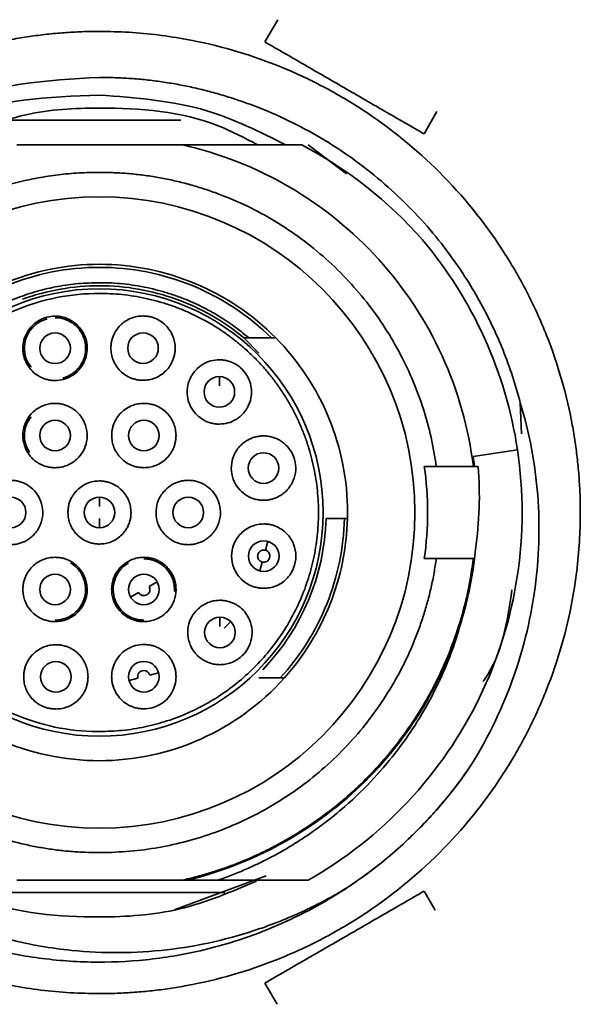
# Model space of a CAD drawing. Header units: millimetres. Extents: x 5 to 517, y 5 to 292.
# Tile 9 of 98: x 86.244 to 87.159, y 128.891 to 130.497. Entities that reach past the tile are written whole.
import ezdxf

# ---------------------------------------------------------------- set-up
doc = ezdxf.new("R2010")
doc.units = ezdxf.units.MM

msp = doc.modelspace()

# ---------------------------------------------------------------- linework, layer by layer
at = {"color": 7, "linetype": 'Continuous', "lineweight": 35}
for p, q in [((86.644, 130.4608), (86.6649, 130.4971)), ((86.9247, 130.3471), (86.9038, 130.3108)), ((86.5068, 130.333), (86.2295, 130.333)), ((86.2389, 130.293), (86.5089, 130.293)), ((86.5089, 130.293), (86.7042, 130.293)), ((86.7774, 130.2454), (86.7146, 130.293)), ((86.7774, 130.2454), (86.7146, 130.293)), ((86.3661, 130.2479), (86.3739, 130.248)), ((86.377, 130.0505), (86.3739, 130.0505)), ((86.6176, 129.978), (86.6098, 129.978)), ((86.6098, 129.978), (86.634, 129.953)), ((86.6176, 129.978), (86.6545, 129.978)), ((86.5696, 129.9147), (86.5696, 129.8997)), ((87.0609, 129.8719), (87.0628, 129.8211)), ((86.9838, 129.7846), (87.0562, 129.7955)), ((86.9922, 129.768), (86.9042, 129.768)), ((86.9238, 129.768), (86.9843, 129.768)), ((86.3739, 129.718), (86.3739, 129.703)), ((86.3739, 129.683), (86.3739, 129.668)), ((86.7437, 129.683), (86.7487, 129.683)), ((86.7487, 129.683), (86.7738, 129.683)), ((86.6486, 129.646), (86.6447, 129.6315)), ((86.9862, 129.618), (86.9878, 129.6331)), ((86.6356, 129.5977), (86.6395, 129.6122)), ((86.9862, 129.618), (86.9042, 129.618)), ((86.9843, 129.618), (86.9238, 129.618)), ((86.9862, 129.618), (86.9862, 129.618)), ((86.468, 129.5799), (86.455, 129.5724)), ((86.4247, 129.5549), (86.4377, 129.5624)), ((86.5706, 129.5072), (86.5706, 129.5222)), ((86.5882, 129.5149), (86.5776, 129.5043)), ((86.4705, 129.4316), (86.456, 129.4277)), ((86.4222, 129.4186), (86.4367, 129.4225)), ((86.6341, 129.423), (86.669, 129.423)), ((86.669, 129.423), (86.6757, 129.423)), ((86.3817, 129.138), (86.3739, 129.138)), ((86.2389, 129.093), (86.5089, 129.093)), ((86.6463, 129.0999), (86.4974, 129.0453)), ((86.5657, 129.093), (86.7146, 129.093)), ((86.9038, 129.0752), (86.9217, 129.044)), ((86.5787, 129.073), (86.1572, 129.073)), ((86.664, 128.8905), (86.644, 128.9252))]:
    msp.add_line(p, q, dxfattribs=at)
for centre, radius in [((86.3739, 129.693), 0.515), ((86.3739, 129.693), 0.365), ((86.3014, 129.9609), 0.025), ((86.445, 129.9612), 0.025), ((86.5696, 129.8897), 0.025), ((86.3014, 129.8186), 0.025), ((86.4464, 129.8186), 0.025), ((86.6417, 129.7655), 0.025), ((86.2289, 129.693), 0.025), ((86.3739, 129.693), 0.025), ((86.5189, 129.693), 0.025), ((86.6421, 129.6218), 0.025), ((86.3014, 129.5674), 0.025), ((86.4464, 129.5674), 0.025), ((86.5706, 129.4972), 0.025), ((86.3027, 129.4248), 0.025), ((86.4463, 129.4251), 0.025)]:
    msp.add_circle(centre, radius, dxfattribs=at)
for radius, start, end in [(0.405, 44.7249, 135.2751), (0.37, 316.0905, 358.4513)]:
    msp.add_arc((86.3739, 129.693), radius, start, end, dxfattribs=at)
for points, knots in [([(86.3739, 130.478), (86.3643, 130.4779), (86.3451, 130.4777), (86.3164, 130.476), (86.2879, 130.4734), (86.2594, 130.4698), (86.2154, 130.4625), (86.1566, 130.4486), (86.0835, 130.4237), (86.0122, 130.3912), (85.9199, 130.3373), (85.8148, 130.252), (85.7296, 130.147), (85.6757, 130.0547), (85.6432, 129.9834), (85.6182, 129.9103), (85.6029, 129.8452), (85.5943, 129.7886), (85.5897, 129.7409), (85.5892, 129.709), (85.5889, 129.693)], [0, 0, 0, 0, 0.0233449, 0.0466426, 0.0699243, 0.0932213, 0.1165647, 0.1782881, 0.2400919, 0.3043882, 0.3687676, 0.5000056, 0.6312436, 0.6955379, 0.7599193, 0.8216388, 0.8834466, 0.9222736, 0.9610764, 1, 1, 1, 1]), ([(87.1589, 129.693), (87.1588, 129.7026), (87.1586, 129.7217), (87.1569, 129.7504), (87.1543, 129.779), (87.1507, 129.8075), (87.1434, 129.8514), (87.1295, 129.9102), (87.1046, 129.9834), (87.0721, 130.0547), (87.0182, 130.147), (86.9329, 130.252), (86.8279, 130.3373), (86.7356, 130.3912), (86.6643, 130.4237), (86.5912, 130.4486), (86.5261, 130.4639), (86.4695, 130.4726), (86.4218, 130.4771), (86.3899, 130.4777), (86.3739, 130.478)], [0, 0, 0, 0, 0.023338, 0.046632, 0.069914, 0.093214, 0.116565, 0.178288, 0.240092, 0.304388, 0.368768, 0.500006, 0.631244, 0.695538, 0.759919, 0.821639, 0.883446, 0.922283, 0.961086, 1, 1, 1, 1]), ([(86.9038, 130.3108), (86.8976, 130.3144), (86.8853, 130.3215), (86.8667, 130.3322), (86.8481, 130.3429), (86.8296, 130.3536), (86.811, 130.3643), (86.7925, 130.3751), (86.7692, 130.3885), (86.7413, 130.4046), (86.7087, 130.4234), (86.6761, 130.4423), (86.6548, 130.4546), (86.644, 130.4608)], [0, 0, 0, 0, 0.074655, 0.147752, 0.219568, 0.290394, 0.360535, 0.430308, 0.500032, 0.62202, 0.744909, 0.870377, 1, 1, 1, 1]), ([(86.0402, 130.3074), (86.0679, 130.3258), (86.1666, 130.3913), (86.2872, 130.3981), (86.3739, 130.403)], [0, 0, 0, 0, 0.28134, 1, 1, 1, 1]), ([(86.3739, 130.403), (86.3824, 130.4029), (86.3995, 130.4027), (86.425, 130.4013), (86.4504, 130.3991), (86.4756, 130.3959), (86.5008, 130.3918), (86.5258, 130.3868), (86.5507, 130.3808), (86.5754, 130.3739), (86.6108, 130.3628), (86.656, 130.3455), (86.71, 130.3193), (86.7618, 130.2887), (86.811, 130.2536), (86.8569, 130.2145), (86.8991, 130.172), (86.9373, 130.1264), (86.9687, 130.0818), (86.9943, 130.0392), (87.0151, 129.9991), (87.0331, 129.9578), (87.0487, 129.9154), (87.0568, 129.8864), (87.0609, 129.8719)], [0, 0, 0, 0, 0.027431, 0.054762, 0.082029, 0.109268, 0.136515, 0.163806, 0.191177, 0.218663, 0.2463, 0.310075, 0.374004, 0.438753, 0.503246, 0.567569, 0.632253, 0.695349, 0.758428, 0.806958, 0.855184, 0.903302, 0.951508, 1, 1, 1, 1]), ([(86.3739, 130.3741), (86.2903, 130.371), (86.1783, 130.3668), (86.0857, 130.3079), (86.0622, 130.293)], [0, 0, 0, 0, 0.745768, 1, 1, 1, 1]), ([(86.6778, 130.293), (86.6357, 130.314), (86.5403, 130.3618), (86.4335, 130.3697), (86.3739, 130.3741)], [0, 0, 0, 0, 0.440948, 1, 1, 1, 1]), ([(86.1203, 130.293), (86.1642, 130.3124), (86.2452, 130.3481), (86.399, 130.3565), (86.5318, 130.3457), (86.611, 130.3041), (86.6321, 130.293)], [0, 0, 0, 0, 0.268932, 0.495637, 0.865743, 1, 1, 1, 1]), ([(86.5089, 130.293), (86.5702, 130.2792), (86.6295, 130.2559), (86.7381, 130.1925), (86.7875, 130.1524), (86.872, 130.0592), (86.907, 130.006), (86.9593, 129.8916), (86.9766, 129.8304), (86.9843, 129.768)], [0, 0, 0, 0, 0.25, 0.25, 0.5, 0.5, 0.75, 0.75, 1, 1, 1, 1]), ([(86.3739, 129.138), (86.3661, 129.1381), (86.3506, 129.1383), (86.3274, 129.1397), (86.3045, 129.1421), (86.2817, 129.1455), (86.2591, 129.1497), (86.2366, 129.155), (86.2144, 129.1612), (86.1923, 129.1683), (86.1604, 129.1802), (86.1193, 129.1987), (86.0707, 129.227), (86.0248, 129.2602), (85.9682, 129.3109), (85.9081, 129.3842), (85.8562, 129.483), (85.826, 129.5859), (85.8158, 129.689), (85.8245, 129.7921), (85.8532, 129.8952), (85.9034, 129.9945), (85.974, 130.0835), (86.0471, 130.1444), (86.1116, 130.1832), (86.1616, 130.2068), (86.2129, 130.2251), (86.2587, 130.2365), (86.2986, 130.2432), (86.3323, 130.2469), (86.3548, 130.2476), (86.3661, 130.2479)], [0, 0, 0, 0, 0.013449, 0.026817, 0.040126, 0.053399, 0.066661, 0.079934, 0.093242, 0.106609, 0.120056, 0.152188, 0.18437, 0.217189, 0.250057, 0.315677, 0.379967, 0.441733, 0.500057, 0.558262, 0.619802, 0.683935, 0.749482, 0.815103, 0.847308, 0.879528, 0.91049, 0.941467, 0.960982, 0.980469, 1, 1, 1, 1]), ([(86.3739, 130.248), (86.3819, 130.2479), (86.3981, 130.2477), (86.4221, 130.2461), (86.446, 130.2435), (86.4697, 130.2399), (86.4932, 130.2352), (86.5165, 130.2295), (86.5397, 130.2228), (86.571, 130.2122), (86.61, 130.1961), (86.6554, 130.1722), (86.6987, 130.144), (86.7393, 130.1117), (86.7769, 130.0758), (86.8106, 130.0367), (86.8405, 129.9949), (86.8657, 129.9516), (86.8867, 129.9072), (86.9033, 129.862), (86.9161, 129.8156), (86.9212, 129.7839), (86.9238, 129.768)], [0, 0, 0, 0, 0.030419, 0.060666, 0.090798, 0.120873, 0.150947, 0.181079, 0.211325, 0.241742, 0.305691, 0.369766, 0.434832, 0.500027, 0.565092, 0.630288, 0.694231, 0.758312, 0.818912, 0.879087, 0.939297, 1, 1, 1, 1]), ([(87.0562, 129.7955), (87.0468, 129.8582), (87.0287, 129.9196), (86.9764, 130.0351), (86.9423, 130.0892), (86.9014, 130.1377)], [0, 0, 0, 0, 0.5, 0.5, 1, 1, 1, 1]), ([(86.0932, 129.978), (86.1301, 130.0144), (86.1742, 130.0435), (86.2702, 130.0828), (86.322, 130.093), (86.4257, 130.093), (86.4776, 130.0828), (86.5735, 130.0435), (86.6176, 130.0144), (86.6545, 129.978)], [0, 0, 0, 0, 0.25, 0.25, 0.5, 0.5, 0.75, 0.75, 1, 1, 1, 1]), ([(86.1302, 129.978), (86.1349, 129.9819), (86.1443, 129.9898), (86.1591, 130.0006), (86.1744, 130.0107), (86.1901, 130.0201), (86.2062, 130.0286), (86.2229, 130.0364), (86.2448, 130.0454), (86.2723, 130.0546), (86.3056, 130.0623), (86.3396, 130.0671), (86.3624, 130.0677), (86.3739, 130.068)], [0, 0, 0, 0, 0.069549, 0.138682, 0.207564, 0.276361, 0.345241, 0.41437, 0.483912, 0.613296, 0.741713, 0.870253, 1, 1, 1, 1]), ([(86.3739, 130.068), (86.3804, 130.0679), (86.3935, 130.0677), (86.413, 130.0661), (86.4324, 130.0636), (86.4515, 130.0601), (86.4705, 130.0555), (86.4893, 130.05), (86.5118, 130.042), (86.5375, 130.031), (86.5657, 130.0158), (86.5926, 129.9983), (86.6093, 129.9848), (86.6176, 129.978)], [0, 0, 0, 0, 0.074219, 0.147943, 0.221372, 0.294708, 0.368156, 0.441917, 0.516192, 0.637441, 0.757895, 0.87845, 1, 1, 1, 1]), ([(86.3739, 130.063), (86.4165, 130.063), (86.4592, 130.0555), (86.5394, 130.0266), (86.577, 130.0052), (86.6098, 129.978)], [0, 0, 0, 0, 0.5, 0.5, 1, 1, 1, 1]), ([(86.3708, 129.3355), (86.3241, 129.3359), (86.2776, 129.3456), (86.1916, 129.3819), (86.1522, 129.4086), (86.0867, 129.475), (86.0605, 129.5147), (86.0252, 129.6012), (86.0162, 129.6479), (86.0166, 129.7412), (86.026, 129.7878), (86.062, 129.8739), (86.0886, 129.9134), (86.1547, 129.9792), (86.1943, 130.0056), (86.2806, 130.0412), (86.3272, 130.0505), (86.3739, 130.0505)], [0, 0, 0, 0, 0.125, 0.125, 0.25, 0.25, 0.375, 0.375, 0.5, 0.5, 0.625, 0.625, 0.75, 0.75, 0.875, 0.875, 1, 1, 1, 1]), ([(86.377, 130.0505), (86.3834, 130.0503), (86.3964, 130.05), (86.4158, 130.0482), (86.4351, 130.0454), (86.4542, 130.0415), (86.4731, 130.0366), (86.4917, 130.0307), (86.5099, 130.0238), (86.5277, 130.0159), (86.5451, 130.007), (86.5619, 129.9973), (86.5782, 129.9866), (86.5939, 129.975), (86.6089, 129.9626), (86.6233, 129.9494), (86.6369, 129.9354), (86.6497, 129.9208), (86.6617, 129.9054), (86.6728, 129.8894), (86.6831, 129.8728), (86.6924, 129.8557), (86.7008, 129.8381), (86.7082, 129.8201), (86.7166, 129.7961), (86.7246, 129.7657), (86.7303, 129.7288), (86.7321, 129.6914), (86.73, 129.6541), (86.724, 129.6172), (86.7142, 129.5811), (86.7006, 129.5462), (86.6836, 129.513), (86.6631, 129.4817), (86.6395, 129.4527), (86.613, 129.4263), (86.5839, 129.4028), (86.5525, 129.3825), (86.5192, 129.3656), (86.4843, 129.3522), (86.4481, 129.3426), (86.4112, 129.3366), (86.3863, 129.3359), (86.3739, 129.3355)], [0, 0, 0, 0, 0.017395, 0.034791, 0.052186, 0.069581, 0.086976, 0.104371, 0.121766, 0.139161, 0.156557, 0.173952, 0.191347, 0.208742, 0.226137, 0.243533, 0.260928, 0.278323, 0.295719, 0.313114, 0.33051, 0.347906, 0.365302, 0.382698, 0.400094, 0.433422, 0.466751, 0.50008, 0.533409, 0.566738, 0.600068, 0.633397, 0.666727, 0.700056, 0.733385, 0.766714, 0.800042, 0.83337, 0.866698, 0.900024, 0.93335, 0.966676, 1, 1, 1, 1]), ([(86.2559, 129.9346), (86.2549, 129.9366), (86.2528, 129.9406), (86.2506, 129.947), (86.2492, 129.9537), (86.2486, 129.9629), (86.25, 129.9748), (86.2557, 129.9878), (86.2642, 129.9988), (86.2752, 130.007), (86.2878, 130.0124), (86.2969, 130.013), (86.3014, 130.0134)], [0, 0, 0, 0, 0.062244, 0.123404, 0.184514, 0.246608, 0.3768, 0.507344, 0.630248, 0.753622, 0.87655, 1, 1, 1, 1]), ([(86.2629, 129.9303), (86.2609, 129.9325), (86.255, 129.9393), (86.2509, 129.9543), (86.2517, 129.9724), (86.2589, 129.9892), (86.2716, 130.0026), (86.2828, 130.007), (86.2885, 130.0092)], [0, 0, 0, 0, 0.090907, 0.272753, 0.45458, 0.636383, 0.818207, 1, 1, 1, 1]), ([(86.3014, 130.0134), (86.3038, 130.0133), (86.3085, 130.0131), (86.3155, 130.0116), (86.3221, 130.0093), (86.3302, 130.0051), (86.3393, 129.9982), (86.3443, 129.9908), (86.3469, 129.9871)], [0, 0, 0, 0, 0.130506, 0.258239, 0.38552, 0.514696, 0.755477, 1, 1, 1, 1]), ([(86.3143, 129.9126), (86.3163, 129.9131), (86.3201, 129.9143), (86.3255, 129.9169), (86.3314, 129.9207), (86.3375, 129.9259), (86.3451, 129.9352), (86.3511, 129.9493), (86.3521, 129.9675), (86.3464, 129.9849), (86.337, 129.9969), (86.3273, 130.004), (86.3191, 130.0078), (86.3104, 130.0104), (86.3044, 130.0107), (86.3014, 130.0109)], [0, 0, 0, 0, 0.041666, 0.083243, 0.12533, 0.188106, 0.250577, 0.375309, 0.500041, 0.624772, 0.749504, 0.811605, 0.874752, 0.937431, 1, 1, 1, 1]), ([(86.3925, 129.9612), (86.3926, 129.9634), (86.3928, 129.9678), (86.3941, 129.9743), (86.3965, 129.9819), (86.4008, 129.9902), (86.4076, 129.9985), (86.416, 130.0054), (86.4252, 130.0102), (86.4351, 130.0131), (86.4417, 130.0135), (86.445, 130.0137)], [0, 0, 0, 0, 0.080754, 0.160389, 0.240098, 0.368386, 0.500065, 0.628205, 0.760034, 0.877533, 1, 1, 1, 1]), ([(86.445, 130.0137), (86.4473, 130.0136), (86.4517, 130.0134), (86.4582, 130.0122), (86.4657, 130.0097), (86.474, 130.0054), (86.4824, 129.9986), (86.4892, 129.9903), (86.494, 129.981), (86.497, 129.9712), (86.4974, 129.9646), (86.4975, 129.9612)], [0, 0, 0, 0, 0.080615, 0.16025, 0.240101, 0.368388, 0.500065, 0.628206, 0.760031, 0.877707, 1, 1, 1, 1]), ([(86.3469, 129.9871), (86.3479, 129.9851), (86.3501, 129.9811), (86.3522, 129.9747), (86.3536, 129.9681), (86.3542, 129.9588), (86.3528, 129.9469), (86.3471, 129.9339), (86.3386, 129.9229), (86.3276, 129.9148), (86.315, 129.9093), (86.3059, 129.9087), (86.3014, 129.9084)], [0, 0, 0, 0, 0.062244, 0.123404, 0.184514, 0.246608, 0.3768, 0.507344, 0.630248, 0.753622, 0.87655, 1, 1, 1, 1]), ([(86.6616, 129.978), (86.6987, 129.9406), (86.7284, 129.8958), (86.7685, 129.7983), (86.7789, 129.7457), (86.7789, 129.693)], [0, 0, 0, 0, 0.5, 0.5, 1, 1, 1, 1]), ([(86.445, 129.9087), (86.4428, 129.9088), (86.4384, 129.909), (86.4319, 129.9103), (86.4244, 129.9127), (86.4161, 129.917), (86.4077, 129.9238), (86.4009, 129.9321), (86.3961, 129.9414), (86.3931, 129.9512), (86.3927, 129.9578), (86.3925, 129.9612)], [0, 0, 0, 0, 0.080615, 0.16025, 0.240101, 0.368388, 0.500065, 0.628206, 0.760031, 0.877707, 1, 1, 1, 1]), ([(86.4975, 129.9612), (86.4975, 129.959), (86.4973, 129.9546), (86.496, 129.9481), (86.4936, 129.9406), (86.4893, 129.9322), (86.4825, 129.9239), (86.4741, 129.917), (86.4649, 129.9122), (86.455, 129.9093), (86.4484, 129.9089), (86.445, 129.9087)], [0, 0, 0, 0, 0.080754, 0.160389, 0.240098, 0.368386, 0.500065, 0.628205, 0.760034, 0.877533, 1, 1, 1, 1]), ([(86.3014, 129.9084), (86.299, 129.9084), (86.2943, 129.9086), (86.2874, 129.9101), (86.2807, 129.9124), (86.2726, 129.9166), (86.2635, 129.9235), (86.2585, 129.9309), (86.2559, 129.9346)], [0, 0, 0, 0, 0.130506, 0.258239, 0.38552, 0.514696, 0.755477, 1, 1, 1, 1]), ([(86.5242, 129.9159), (86.5254, 129.9178), (86.5277, 129.9216), (86.5321, 129.9266), (86.5371, 129.9311), (86.5446, 129.9362), (86.5554, 129.9411), (86.5649, 129.9418), (86.5696, 129.9422)], [0, 0, 0, 0, 0.122755, 0.243364, 0.36375, 0.485843, 0.740612, 1, 1, 1, 1]), ([(86.5696, 129.9422), (86.5719, 129.9421), (86.5764, 129.9419), (86.5831, 129.9406), (86.5895, 129.9384), (86.5976, 129.9345), (86.6068, 129.9277), (86.6153, 129.9167), (86.621, 129.9037), (86.6227, 129.8896), (86.621, 129.8757), (86.6171, 129.8675), (86.6151, 129.8634)], [0, 0, 0, 0, 0.062287, 0.123542, 0.184808, 0.247126, 0.369667, 0.492952, 0.623047, 0.75357, 0.876549, 1, 1, 1, 1]), ([(86.5696, 129.8372), (86.5673, 129.8373), (86.5628, 129.8374), (86.5562, 129.8388), (86.5497, 129.8409), (86.5416, 129.8449), (86.5325, 129.8517), (86.5239, 129.8626), (86.5182, 129.8757), (86.5166, 129.8898), (86.5182, 129.9037), (86.5222, 129.9118), (86.5242, 129.9159)], [0, 0, 0, 0, 0.062287, 0.123542, 0.184808, 0.247126, 0.369667, 0.492952, 0.623047, 0.75357, 0.876549, 1, 1, 1, 1]), ([(86.2751, 129.7731), (86.2732, 129.7743), (86.2693, 129.7767), (86.2642, 129.7812), (86.2597, 129.7862), (86.2559, 129.7919), (86.2513, 129.8012), (86.2478, 129.815), (86.2498, 129.8323), (86.2566, 129.8479), (86.2662, 129.8582), (86.2757, 129.8647), (86.2838, 129.8683), (86.2925, 129.8706), (86.2984, 129.8709), (86.3014, 129.8711)], [0, 0, 0, 0, 0.05048, 0.099601, 0.148198, 0.197135, 0.247257, 0.374685, 0.502347, 0.621373, 0.741148, 0.805659, 0.870323, 0.935256, 1, 1, 1, 1]), ([(86.3014, 129.8711), (86.3037, 129.871), (86.3083, 129.8708), (86.315, 129.8694), (86.3215, 129.8672), (86.3256, 129.8651), (86.3276, 129.864)], [0, 0, 0, 0, 0.252111, 0.499956, 0.747823, 1, 1, 1, 1]), ([(86.3276, 129.864), (86.3296, 129.8628), (86.3334, 129.8604), (86.3386, 129.8559), (86.343, 129.8509), (86.3468, 129.8452), (86.3514, 129.836), (86.3549, 129.8221), (86.3529, 129.8048), (86.3461, 129.7892), (86.3365, 129.7789), (86.3271, 129.7725), (86.3189, 129.7688), (86.3103, 129.7665), (86.3043, 129.7662), (86.3014, 129.7661)], [0, 0, 0, 0, 0.05048, 0.099601, 0.148198, 0.197135, 0.247257, 0.374685, 0.502347, 0.621373, 0.741148, 0.805659, 0.870323, 0.935256, 1, 1, 1, 1]), ([(86.3939, 129.8186), (86.394, 129.8208), (86.3941, 129.8252), (86.3954, 129.8317), (86.3978, 129.8392), (86.4022, 129.8476), (86.4089, 129.8559), (86.4173, 129.8627), (86.4266, 129.8675), (86.4364, 129.8705), (86.443, 129.8709), (86.4464, 129.8711)], [0, 0, 0, 0, 0.080754, 0.160389, 0.240098, 0.368386, 0.500065, 0.628205, 0.760034, 0.877533, 1, 1, 1, 1]), ([(86.4464, 129.8711), (86.4486, 129.871), (86.453, 129.8708), (86.4595, 129.8695), (86.467, 129.8671), (86.4754, 129.8628), (86.4837, 129.856), (86.4906, 129.8476), (86.4953, 129.8384), (86.4983, 129.8285), (86.4987, 129.8219), (86.4989, 129.8186)], [0, 0, 0, 0, 0.080615, 0.16025, 0.240101, 0.368388, 0.500065, 0.628206, 0.760031, 0.877707, 1, 1, 1, 1]), ([(86.6151, 129.8634), (86.6139, 129.8615), (86.6115, 129.8578), (86.6071, 129.8527), (86.6021, 129.8483), (86.5946, 129.8431), (86.5838, 129.8382), (86.5744, 129.8375), (86.5696, 129.8372)], [0, 0, 0, 0, 0.122755, 0.243364, 0.36375, 0.485843, 0.740612, 1, 1, 1, 1]), ([(86.9766, 129.2747), (87.0335, 129.3634), (87.0701, 129.4639), (87.0916, 129.618), (87.0933, 129.6699), (87.0853, 129.7724), (87.0757, 129.823), (87.0609, 129.8719)], [0, 0, 0, 0, 0.5, 0.5, 0.75, 0.75, 1, 1, 1, 1]), ([(86.2598, 129.7908), (86.2572, 129.7956), (86.252, 129.8053), (86.2508, 129.8219), (86.2538, 129.8373), (86.2597, 129.8454), (86.2623, 129.8491)], [0, 0, 0, 0, 0.261199, 0.522463, 0.783639, 1, 1, 1, 1]), ([(86.4464, 129.7661), (86.4442, 129.7662), (86.4398, 129.7663), (86.4333, 129.7676), (86.4257, 129.77), (86.4174, 129.7743), (86.4091, 129.7811), (86.4022, 129.7895), (86.3974, 129.7988), (86.3944, 129.8086), (86.3941, 129.8152), (86.3939, 129.8186)], [0, 0, 0, 0, 0.080615, 0.16025, 0.240101, 0.368388, 0.500065, 0.628206, 0.760031, 0.877707, 1, 1, 1, 1]), ([(86.4989, 129.8186), (86.4988, 129.8163), (86.4986, 129.8119), (86.4973, 129.8054), (86.4949, 129.7979), (86.4906, 129.7896), (86.4838, 129.7813), (86.4755, 129.7744), (86.4662, 129.7696), (86.4563, 129.7666), (86.4497, 129.7662), (86.4464, 129.7661)], [0, 0, 0, 0, 0.080754, 0.1603894, 0.2400978, 0.368386, 0.5000646, 0.6282053, 0.7600338, 0.8775333, 1, 1, 1, 1]), ([(86.6155, 129.8109), (86.6175, 129.812), (86.6216, 129.8141), (86.6281, 129.8163), (86.6349, 129.8177), (86.6394, 129.8179), (86.6417, 129.818)], [0, 0, 0, 0, 0.252712, 0.500745, 0.748401, 1, 1, 1, 1]), ([(86.6417, 129.818), (86.6442, 129.8179), (86.6489, 129.8177), (86.6559, 129.8163), (86.6625, 129.8139), (86.6689, 129.8106), (86.6772, 129.8047), (86.6865, 129.7948), (86.6933, 129.7792), (86.6953, 129.7619), (86.6916, 129.7471), (86.6857, 129.7361), (86.68, 129.7291), (86.674, 129.7238), (86.67, 129.7213), (86.668, 129.72)], [0, 0, 0, 0, 0.052718, 0.104033, 0.154918, 0.20637, 0.259356, 0.378407, 0.49777, 0.625144, 0.752754, 0.824694, 0.897489, 0.948228, 1, 1, 1, 1]), ([(86.6417, 129.7129), (86.6393, 129.713), (86.6346, 129.7132), (86.6276, 129.7147), (86.621, 129.717), (86.6146, 129.7203), (86.6063, 129.7262), (86.597, 129.7361), (86.5902, 129.7517), (86.5882, 129.769), (86.5919, 129.7838), (86.5978, 129.7948), (86.6035, 129.8018), (86.6095, 129.8072), (86.6135, 129.8097), (86.6155, 129.8109)], [0, 0, 0, 0, 0.052718, 0.104033, 0.154918, 0.20637, 0.259356, 0.378407, 0.49777, 0.625144, 0.752754, 0.824694, 0.897489, 0.948228, 1, 1, 1, 1]), ([(86.7146, 129.093), (86.7748, 129.1272), (86.8298, 129.1704), (86.9245, 129.2714), (86.9641, 129.329), (87.0247, 129.4535), (87.0455, 129.5203), (87.0664, 129.6571), (87.0665, 129.7271), (87.0562, 129.7955)], [0, 0, 0, 0, 0.25, 0.25, 0.5, 0.5, 0.75, 0.75, 1, 1, 1, 1]), ([(86.3014, 129.7661), (86.2991, 129.7661), (86.2945, 129.7663), (86.2877, 129.7677), (86.2812, 129.7699), (86.2772, 129.772), (86.2751, 129.7731)], [0, 0, 0, 0, 0.252111, 0.499956, 0.747823, 1, 1, 1, 1]), ([(86.2289, 129.7455), (86.2313, 129.7454), (86.236, 129.7452), (86.243, 129.7438), (86.2497, 129.7415), (86.256, 129.7382), (86.2644, 129.7323), (86.2736, 129.7223), (86.2804, 129.7068), (86.2824, 129.6895), (86.2787, 129.6746), (86.2728, 129.6636), (86.2671, 129.6567), (86.2611, 129.6513), (86.2571, 129.6488), (86.2551, 129.6475)], [0, 0, 0, 0, 0.052718, 0.104033, 0.154918, 0.20637, 0.259356, 0.378407, 0.49777, 0.625144, 0.752754, 0.824694, 0.897489, 0.948228, 1, 1, 1, 1]), ([(86.3224, 129.693), (86.3225, 129.6953), (86.3227, 129.6999), (86.324, 129.7065), (86.3261, 129.7128), (86.329, 129.7188), (86.3328, 129.7243), (86.3381, 129.7304), (86.3453, 129.7363), (86.3544, 129.741), (86.3641, 129.7439), (86.3706, 129.7443), (86.3739, 129.7445)], [0, 0, 0, 0, 0.0860625, 0.169157, 0.2506719, 0.3320762, 0.4148449, 0.5003824, 0.6284354, 0.7601864, 0.8776048, 1, 1, 1, 1]), ([(86.3739, 129.7445), (86.376, 129.7444), (86.3804, 129.7442), (86.3867, 129.743), (86.3941, 129.7406), (86.4023, 129.7364), (86.4105, 129.7297), (86.4172, 129.7215), (86.4219, 129.7124), (86.4248, 129.7028), (86.4252, 129.6963), (86.4254, 129.693)], [0, 0, 0, 0, 0.08061, 0.160244, 0.240101, 0.368382, 0.500065, 0.628199, 0.76003, 0.877704, 1, 1, 1, 1]), ([(86.5189, 129.6405), (86.5165, 129.6406), (86.5117, 129.6407), (86.5047, 129.6422), (86.4981, 129.6445), (86.4918, 129.6478), (86.4834, 129.6537), (86.4741, 129.6636), (86.4673, 129.6792), (86.4653, 129.6965), (86.469, 129.7113), (86.4749, 129.7224), (86.4807, 129.7293), (86.4866, 129.7347), (86.4906, 129.7372), (86.4926, 129.7385)], [0, 0, 0, 0, 0.052718, 0.104033, 0.154918, 0.20637, 0.259356, 0.378407, 0.49777, 0.625144, 0.752754, 0.824694, 0.897489, 0.948228, 1, 1, 1, 1]), ([(86.4926, 129.7385), (86.4947, 129.7395), (86.4987, 129.7417), (86.5053, 129.7438), (86.512, 129.7452), (86.5166, 129.7454), (86.5189, 129.7455)], [0, 0, 0, 0, 0.2527116, 0.500745, 0.7484011, 1, 1, 1, 1]), ([(86.5189, 129.7455), (86.5213, 129.7454), (86.526, 129.7452), (86.533, 129.7438), (86.5397, 129.7415), (86.546, 129.7382), (86.5544, 129.7323), (86.5636, 129.7223), (86.5704, 129.7068), (86.5724, 129.6895), (86.5687, 129.6746), (86.5628, 129.6636), (86.5571, 129.6567), (86.5511, 129.6513), (86.5471, 129.6488), (86.5451, 129.6475)], [0, 0, 0, 0, 0.052718, 0.104033, 0.154918, 0.20637, 0.259356, 0.378407, 0.49777, 0.625144, 0.752754, 0.824694, 0.897489, 0.948228, 1, 1, 1, 1]), ([(86.668, 129.72), (86.6659, 129.7189), (86.6619, 129.7168), (86.6554, 129.7146), (86.6486, 129.7132), (86.644, 129.713), (86.6417, 129.7129)], [0, 0, 0, 0, 0.252712, 0.500745, 0.748401, 1, 1, 1, 1]), ([(85.5889, 129.693), (85.589, 129.6834), (85.5892, 129.6642), (85.5908, 129.6356), (85.5934, 129.607), (85.5971, 129.5785), (85.6044, 129.5346), (85.6182, 129.4757), (85.6432, 129.4026), (85.6756, 129.3313), (85.7296, 129.239), (85.8148, 129.1339), (85.9198, 129.0487), (86.0121, 128.9948), (86.0834, 128.9623), (86.1566, 128.9374), (86.2216, 128.922), (86.2783, 128.9134), (86.326, 128.9088), (86.3579, 128.9083), (86.3739, 128.908)], [0, 0, 0, 0, 0.023338, 0.046632, 0.069914, 0.093214, 0.116565, 0.178288, 0.240092, 0.304388, 0.368768, 0.500006, 0.631244, 0.695538, 0.759919, 0.821639, 0.883446, 0.922283, 0.961086, 1, 1, 1, 1]), ([(86.3739, 129.6415), (86.3717, 129.6416), (86.3674, 129.6418), (86.361, 129.643), (86.3536, 129.6454), (86.3454, 129.6496), (86.3373, 129.6563), (86.3305, 129.6645), (86.3259, 129.6736), (86.3229, 129.6832), (86.3226, 129.6897), (86.3224, 129.693)], [0, 0, 0, 0, 0.08061, 0.160244, 0.240101, 0.368382, 0.500065, 0.628199, 0.76003, 0.877704, 1, 1, 1, 1]), ([(86.3739, 128.908), (86.3835, 128.9081), (86.4026, 128.9083), (86.4313, 128.9099), (86.4599, 128.9125), (86.4884, 128.9162), (86.5323, 128.9235), (86.5911, 128.9373), (86.6642, 128.9623), (86.7356, 128.9948), (86.8279, 129.0487), (86.9329, 129.1339), (87.0182, 129.2389), (87.0721, 129.3312), (87.1045, 129.4025), (87.1295, 129.4757), (87.1448, 129.5407), (87.1535, 129.5974), (87.158, 129.6451), (87.1586, 129.677), (87.1589, 129.693)], [0, 0, 0, 0, 0.023345, 0.046643, 0.069924, 0.093221, 0.116565, 0.178288, 0.240092, 0.304388, 0.368768, 0.500006, 0.631244, 0.695538, 0.759919, 0.821639, 0.883447, 0.922274, 0.961076, 1, 1, 1, 1]), ([(86.4254, 129.693), (86.4253, 129.6907), (86.4251, 129.6861), (86.4238, 129.6795), (86.4217, 129.6732), (86.4187, 129.6672), (86.4149, 129.6616), (86.4096, 129.6556), (86.4024, 129.6496), (86.3933, 129.645), (86.3836, 129.642), (86.3772, 129.6417), (86.3739, 129.6415)], [0, 0, 0, 0, 0.086062, 0.169157, 0.250672, 0.332076, 0.414845, 0.500382, 0.628435, 0.760186, 0.877605, 1, 1, 1, 1]), ([(86.6421, 129.5693), (86.6399, 129.5694), (86.6355, 129.5696), (86.629, 129.5708), (86.6214, 129.5733), (86.6131, 129.5776), (86.602, 129.5867), (86.5922, 129.6015), (86.5883, 129.6218), (86.5922, 129.6421), (86.602, 129.6569), (86.613, 129.666), (86.6224, 129.6708), (86.6322, 129.6738), (86.6388, 129.6741), (86.6421, 129.6743)], [0, 0, 0, 0, 0.040238, 0.080154, 0.120377, 0.185227, 0.250683, 0.380296, 0.500043, 0.61979, 0.749403, 0.814229, 0.879709, 0.939535, 1, 1, 1, 1]), ([(86.6421, 129.6743), (86.6443, 129.6742), (86.6487, 129.6741), (86.6552, 129.6728), (86.6627, 129.6703), (86.6711, 129.666), (86.6822, 129.657), (86.692, 129.6421), (86.6958, 129.6218), (86.692, 129.6015), (86.6822, 129.5867), (86.6711, 129.5776), (86.6618, 129.5728), (86.652, 129.5698), (86.6454, 129.5695), (86.6421, 129.5693)], [0, 0, 0, 0, 0.040238, 0.080154, 0.120377, 0.185227, 0.250683, 0.380296, 0.500043, 0.61979, 0.749403, 0.814229, 0.879709, 0.939535, 1, 1, 1, 1]), ([(86.7738, 129.683), (86.7726, 129.6353), (86.7627, 129.5878), (86.7271, 129.4992), (86.7012, 129.4582), (86.669, 129.423)], [0, 0, 0, 0, 0.5, 0.5, 1, 1, 1, 1]), ([(86.7787, 129.683), (86.7776, 129.6354), (86.7679, 129.5881), (86.7329, 129.4996), (86.7075, 129.4585), (86.6757, 129.423)], [0, 0, 0, 0, 0.5, 0.5, 1, 1, 1, 1]), ([(86.2551, 129.6475), (86.2531, 129.6464), (86.249, 129.6443), (86.2425, 129.6421), (86.2358, 129.6407), (86.2312, 129.6406), (86.2289, 129.6405)], [0, 0, 0, 0, 0.2527116, 0.500745, 0.7484011, 1, 1, 1, 1]), ([(86.5451, 129.6475), (86.5431, 129.6464), (86.539, 129.6443), (86.5325, 129.6421), (86.5258, 129.6407), (86.5212, 129.6406), (86.5189, 129.6405)], [0, 0, 0, 0, 0.252712, 0.500745, 0.748401, 1, 1, 1, 1]), ([(86.6421, 129.6318), (86.6397, 129.6318), (86.6373, 129.6309), (86.6337, 129.6277), (86.6325, 129.6255), (86.6319, 129.6207), (86.6324, 129.6183), (86.6351, 129.6143), (86.6372, 129.6128), (86.6395, 129.6122)], [0, 0, 0, 0, 0.25, 0.25, 0.5, 0.5, 0.75, 0.75, 1, 1, 1, 1]), ([(86.6395, 129.6122), (86.642, 129.6115), (86.6448, 129.6118), (86.6494, 129.6145), (86.6511, 129.6167), (86.6524, 129.6218), (86.6521, 129.6245), (86.6494, 129.6291), (86.6472, 129.6308), (86.6447, 129.6315)], [0, 0, 0, 0, 0.25, 0.25, 0.5, 0.5, 0.75, 0.75, 1, 1, 1, 1]), ([(86.2489, 129.5674), (86.249, 129.5696), (86.2491, 129.574), (86.2504, 129.5805), (86.2528, 129.5881), (86.2572, 129.5964), (86.2639, 129.6047), (86.2723, 129.6116), (86.2816, 129.6164), (86.2914, 129.6194), (86.298, 129.6197), (86.3014, 129.6199)], [0, 0, 0, 0, 0.080754, 0.1603894, 0.2400978, 0.368386, 0.5000646, 0.6282053, 0.7600338, 0.8775333, 1, 1, 1, 1]), ([(86.3014, 129.6199), (86.3036, 129.6198), (86.308, 129.6196), (86.3145, 129.6184), (86.322, 129.616), (86.3304, 129.6116), (86.3387, 129.6049), (86.3456, 129.5965), (86.3503, 129.5872), (86.3533, 129.5774), (86.3537, 129.5708), (86.3539, 129.5674)], [0, 0, 0, 0, 0.080615, 0.16025, 0.240101, 0.368388, 0.500065, 0.628206, 0.760031, 0.877707, 1, 1, 1, 1]), ([(86.3014, 129.5174), (86.3032, 129.5175), (86.3068, 129.5176), (86.3122, 129.5185), (86.3183, 129.5202), (86.3251, 129.5231), (86.3342, 129.529), (86.3437, 129.5392), (86.3506, 129.5542), (86.3521, 129.5707), (86.349, 129.5842), (86.344, 129.5939), (86.3391, 129.6005), (86.3333, 129.6063), (86.3287, 129.6092), (86.3264, 129.6107)], [0, 0, 0, 0, 0.041693, 0.083288, 0.125276, 0.187957, 0.250481, 0.37526, 0.500039, 0.624818, 0.749597, 0.811716, 0.8748, 0.93737, 1, 1, 1, 1]), ([(86.9238, 129.618), (86.9226, 129.6101), (86.9203, 129.5943), (86.9155, 129.5709), (86.9098, 129.5478), (86.9031, 129.5251), (86.8954, 129.5026), (86.8868, 129.4805), (86.8772, 129.4586), (86.8551, 129.4139), (86.8141, 129.3497), (86.7556, 129.2876), (86.7025, 129.2447), (86.6599, 129.2165), (86.6151, 129.1923), (86.5694, 129.1728), (86.5231, 129.1577), (86.4766, 129.1469), (86.4294, 129.1399), (86.3976, 129.1386), (86.3817, 129.138)], [0, 0, 0, 0, 0.030418, 0.060667, 0.090801, 0.120876, 0.150949, 0.181077, 0.211315, 0.241718, 0.370597, 0.499544, 0.564637, 0.629802, 0.693838, 0.757937, 0.818699, 0.878995, 0.939278, 1, 1, 1, 1]), ([(86.4201, 129.5219), (86.4182, 129.5232), (86.4143, 129.5256), (86.4092, 129.5301), (86.4047, 129.5351), (86.4009, 129.5407), (86.3963, 129.55), (86.3928, 129.5638), (86.3948, 129.5812), (86.4016, 129.5967), (86.4112, 129.6071), (86.4207, 129.6135), (86.4288, 129.6171), (86.4375, 129.6195), (86.4434, 129.6198), (86.4464, 129.6199)], [0, 0, 0, 0, 0.05048, 0.099601, 0.148198, 0.197135, 0.247257, 0.374685, 0.502347, 0.621373, 0.741148, 0.805659, 0.870323, 0.935256, 1, 1, 1, 1]), ([(86.4214, 129.6107), (86.4198, 129.6098), (86.4168, 129.6078), (86.4126, 129.6043), (86.4081, 129.5998), (86.4037, 129.5939), (86.3987, 129.5842), (86.3956, 129.5707), (86.3972, 129.5542), (86.4041, 129.5392), (86.4135, 129.529), (86.4227, 129.5231), (86.4302, 129.5199), (86.4382, 129.5178), (86.4436, 129.5175), (86.4464, 129.5174)], [0, 0, 0, 0, 0.0416886, 0.0832816, 0.1252715, 0.1879474, 0.2504748, 0.3752538, 0.5000328, 0.6248118, 0.7495908, 0.8117085, 0.8747958, 0.937365, 1, 1, 1, 1]), ([(86.4464, 129.6199), (86.4487, 129.6198), (86.4533, 129.6197), (86.46, 129.6183), (86.4665, 129.6161), (86.4706, 129.614), (86.4726, 129.6129)], [0, 0, 0, 0, 0.252111, 0.499956, 0.747823, 1, 1, 1, 1]), ([(86.4962, 129.5641), (86.4963, 129.566), (86.4964, 129.5696), (86.4959, 129.575), (86.4946, 129.5812), (86.4921, 129.5881), (86.4868, 129.5976), (86.4792, 129.6058), (86.4701, 129.6117), (86.4625, 129.6149), (86.4546, 129.617), (86.4491, 129.6173), (86.4464, 129.6174)], [0, 0, 0, 0, 0.066983, 0.133459, 0.200231, 0.299517, 0.400342, 0.599775, 0.699056, 0.799888, 0.899891, 1, 1, 1, 1]), ([(86.4726, 129.6129), (86.4746, 129.6117), (86.4784, 129.6092), (86.4836, 129.6048), (86.488, 129.5997), (86.4918, 129.5941), (86.4964, 129.5848), (86.4999, 129.571), (86.4979, 129.5537), (86.4911, 129.5381), (86.4815, 129.5277), (86.4721, 129.5213), (86.4639, 129.5177), (86.4553, 129.5153), (86.4493, 129.5151), (86.4464, 129.5149)], [0, 0, 0, 0, 0.05048, 0.099601, 0.148198, 0.197135, 0.247257, 0.374685, 0.502347, 0.621373, 0.741148, 0.805659, 0.870323, 0.935256, 1, 1, 1, 1]), ([(86.5089, 129.093), (86.5164, 129.0948), (86.5314, 129.0983), (86.5535, 129.1047), (86.5754, 129.1118), (86.5969, 129.1197), (86.6181, 129.1284), (86.6391, 129.1379), (86.6597, 129.1483), (86.7013, 129.1711), (86.7612, 129.2119), (86.8316, 129.2785), (86.8909, 129.3551), (86.9292, 129.4255), (86.9528, 129.4837), (86.9668, 129.5276), (86.9777, 129.5723), (86.9821, 129.6027), (86.9843, 129.618)], [0, 0, 0, 0, 0.030664, 0.0612, 0.091649, 0.122055, 0.152461, 0.182909, 0.213443, 0.244106, 0.371995, 0.50002, 0.627907, 0.755935, 0.817073, 0.877899, 0.93876, 1, 1, 1, 1]), ([(86.3014, 129.5149), (86.2992, 129.515), (86.2948, 129.5152), (86.2883, 129.5165), (86.2807, 129.5189), (86.2724, 129.5232), (86.2641, 129.53), (86.2572, 129.5383), (86.2524, 129.5476), (86.2494, 129.5575), (86.2491, 129.5641), (86.2489, 129.5674)], [0, 0, 0, 0, 0.080615, 0.16025, 0.240101, 0.368388, 0.500065, 0.628206, 0.760031, 0.877707, 1, 1, 1, 1]), ([(86.3539, 129.5674), (86.3538, 129.5652), (86.3536, 129.5608), (86.3523, 129.5543), (86.3499, 129.5468), (86.3456, 129.5384), (86.3388, 129.5301), (86.3305, 129.5232), (86.3212, 129.5185), (86.3113, 129.5155), (86.3047, 129.5151), (86.3014, 129.5149)], [0, 0, 0, 0, 0.080754, 0.160389, 0.240098, 0.368386, 0.500065, 0.628205, 0.760034, 0.877533, 1, 1, 1, 1]), ([(86.4377, 129.5624), (86.439, 129.5601), (86.4413, 129.5584), (86.4463, 129.5571), (86.4491, 129.5574), (86.4536, 129.5601), (86.4554, 129.5623), (86.4567, 129.5674), (86.4563, 129.5701), (86.455, 129.5724)], [0, 0, 0, 0, 0.25, 0.25, 0.5, 0.5, 0.75, 0.75, 1, 1, 1, 1]), ([(87.0472, 129.5669), (87.0396, 129.5144), (87.0318, 129.4606), (87.0008, 129.4184), (87, 129.4173)], [0, 0, 0, 0, 0.974998, 1, 1, 1, 1]), ([(86.5443, 129.4518), (86.5424, 129.453), (86.5385, 129.4554), (86.5334, 129.4599), (86.5289, 129.4649), (86.5251, 129.4706), (86.5205, 129.4798), (86.517, 129.4937), (86.519, 129.511), (86.5258, 129.5266), (86.5354, 129.5369), (86.5449, 129.5433), (86.553, 129.547), (86.5617, 129.5493), (86.5676, 129.5496), (86.5706, 129.5497)], [0, 0, 0, 0, 0.05048, 0.099601, 0.148198, 0.197135, 0.247257, 0.374685, 0.502347, 0.621373, 0.741148, 0.805659, 0.870323, 0.935256, 1, 1, 1, 1]), ([(86.5706, 129.5497), (86.5729, 129.5497), (86.5775, 129.5495), (86.5842, 129.5481), (86.5907, 129.5459), (86.5948, 129.5438), (86.5968, 129.5427)], [0, 0, 0, 0, 0.252111, 0.499956, 0.747823, 1, 1, 1, 1]), ([(86.5968, 129.5427), (86.5988, 129.5415), (86.6026, 129.5391), (86.6078, 129.5346), (86.6122, 129.5296), (86.616, 129.5239), (86.6206, 129.5146), (86.6241, 129.5008), (86.6221, 129.4835), (86.6153, 129.4679), (86.6057, 129.4576), (86.5962, 129.4511), (86.5881, 129.4475), (86.5795, 129.4452), (86.5735, 129.4449), (86.5706, 129.4447)], [0, 0, 0, 0, 0.05048, 0.099601, 0.148198, 0.197135, 0.247257, 0.374685, 0.502347, 0.621373, 0.741148, 0.805659, 0.870323, 0.935256, 1, 1, 1, 1]), ([(86.4464, 129.5149), (86.4441, 129.515), (86.4395, 129.5152), (86.4327, 129.5166), (86.4262, 129.5187), (86.4222, 129.5209), (86.4201, 129.5219)], [0, 0, 0, 0, 0.252111, 0.499956, 0.747823, 1, 1, 1, 1]), ([(86.967, 129.5243), (86.937, 129.4196), (86.8793, 129.3228), (86.722, 129.1725), (86.6229, 129.1185), (86.5171, 129.093)], [0, 0, 0, 0, 0.5, 0.5, 1, 1, 1, 1]), ([(86.5673, 129.093), (86.5746, 129.0956), (86.5896, 129.101), (86.612, 129.1103), (86.6348, 129.1207), (86.6579, 129.1324), (86.6811, 129.1455), (86.7214, 129.1706), (86.77, 129.2074), (86.8215, 129.2574), (86.8608, 129.3042), (86.8928, 129.3505), (86.9189, 129.3962), (86.9394, 129.4406), (86.9555, 129.483), (86.9633, 129.5109), (86.9671, 129.5242)], [0, 0, 0, 0, 0.038254, 0.07785, 0.118785, 0.161054, 0.204652, 0.249575, 0.393445, 0.502605, 0.600522, 0.692393, 0.778248, 0.858116, 0.932024, 1, 1, 1, 1]), ([(86.2502, 129.4248), (86.2503, 129.427), (86.2505, 129.4314), (86.2518, 129.4379), (86.2542, 129.4454), (86.2585, 129.4538), (86.2653, 129.4621), (86.2736, 129.4689), (86.2829, 129.4737), (86.2927, 129.4767), (86.2993, 129.4771), (86.3027, 129.4773)], [0, 0, 0, 0, 0.080754, 0.160389, 0.240098, 0.368386, 0.500065, 0.628205, 0.760034, 0.877533, 1, 1, 1, 1]), ([(86.3027, 129.4773), (86.3049, 129.4772), (86.3093, 129.477), (86.3158, 129.4757), (86.3233, 129.4733), (86.3317, 129.469), (86.34, 129.4622), (86.3469, 129.4538), (86.3517, 129.4446), (86.3546, 129.4347), (86.355, 129.4281), (86.3552, 129.4248)], [0, 0, 0, 0, 0.080615, 0.16025, 0.240101, 0.368388, 0.500065, 0.628206, 0.760031, 0.877707, 1, 1, 1, 1]), ([(86.4009, 129.3989), (86.3998, 129.4009), (86.3977, 129.4049), (86.3955, 129.4113), (86.3942, 129.4179), (86.3935, 129.4272), (86.3949, 129.4391), (86.4006, 129.4521), (86.4092, 129.4631), (86.4201, 129.4712), (86.4328, 129.4767), (86.4418, 129.4773), (86.4463, 129.4776)], [0, 0, 0, 0, 0.062244, 0.123404, 0.184514, 0.246608, 0.3768, 0.507344, 0.630248, 0.753622, 0.87655, 1, 1, 1, 1]), ([(86.4463, 129.4776), (86.4487, 129.4775), (86.4535, 129.4773), (86.4604, 129.4759), (86.4671, 129.4736), (86.4752, 129.4694), (86.4843, 129.4625), (86.4893, 129.4551), (86.4918, 129.4514)], [0, 0, 0, 0, 0.130506, 0.258239, 0.38552, 0.514696, 0.755477, 1, 1, 1, 1]), ([(86.4918, 129.4514), (86.4929, 129.4494), (86.495, 129.4454), (86.4972, 129.4389), (86.4985, 129.4323), (86.4992, 129.423), (86.4977, 129.4112), (86.4921, 129.3981), (86.4835, 129.3871), (86.4725, 129.379), (86.4599, 129.3736), (86.4509, 129.3729), (86.4463, 129.3726)], [0, 0, 0, 0, 0.062244, 0.123404, 0.184514, 0.246608, 0.3768, 0.507344, 0.630248, 0.753622, 0.87655, 1, 1, 1, 1]), ([(86.5706, 129.4447), (86.5683, 129.4448), (86.5637, 129.445), (86.5569, 129.4464), (86.5504, 129.4486), (86.5464, 129.4507), (86.5443, 129.4518)], [0, 0, 0, 0, 0.252111, 0.499956, 0.747823, 1, 1, 1, 1]), ([(86.4463, 129.4351), (86.4433, 129.4351), (86.4403, 129.4336), (86.4365, 129.4288), (86.4359, 129.4255), (86.4367, 129.4225)], [0, 0, 0, 0, 0.5, 0.5, 1, 1, 1, 1]), ([(86.3739, 129.288), (86.3171, 129.288), (86.2604, 129.3001), (86.1567, 129.3465), (86.1099, 129.3807), (86.072, 129.423)], [0, 0, 0, 0, 0.5, 0.5, 1, 1, 1, 1]), ([(86.3027, 129.3723), (86.3005, 129.3724), (86.2961, 129.3725), (86.2896, 129.3738), (86.2821, 129.3762), (86.2737, 129.3805), (86.2654, 129.3873), (86.2585, 129.3957), (86.2537, 129.405), (86.2507, 129.4148), (86.2504, 129.4214), (86.2502, 129.4248)], [0, 0, 0, 0, 0.080615, 0.16025, 0.240101, 0.368388, 0.500065, 0.628206, 0.760031, 0.877707, 1, 1, 1, 1]), ([(86.3552, 129.4248), (86.3551, 129.4226), (86.3549, 129.4181), (86.3536, 129.4117), (86.3512, 129.4041), (86.3469, 129.3958), (86.3401, 129.3875), (86.3318, 129.3806), (86.3225, 129.3758), (86.3127, 129.3728), (86.3061, 129.3725), (86.3027, 129.3723)], [0, 0, 0, 0, 0.080754, 0.160389, 0.240098, 0.368386, 0.500065, 0.628205, 0.760034, 0.877533, 1, 1, 1, 1]), ([(86.6757, 129.423), (86.6379, 129.3807), (86.591, 129.3465), (86.4874, 129.3001), (86.4306, 129.288), (86.3739, 129.288)], [0, 0, 0, 0, 0.5, 0.5, 1, 1, 1, 1]), ([(86.4463, 129.3726), (86.444, 129.3727), (86.4392, 129.3729), (86.4323, 129.3744), (86.4256, 129.3767), (86.4175, 129.3808), (86.4084, 129.3877), (86.4034, 129.3951), (86.4009, 129.3989)], [0, 0, 0, 0, 0.130506, 0.258239, 0.38552, 0.514696, 0.755477, 1, 1, 1, 1]), ([(86.1817, 128.9849), (86.1817, 128.9849), (86.2106, 128.977), (86.2696, 128.9649), (86.3596, 128.9577), (86.4499, 128.9614), (86.5259, 128.9739), (86.613, 128.9973), (86.6886, 129.0279), (86.7786, 129.0788), (86.8308, 129.1174), (86.8678, 129.1503), (86.8807, 129.1623), (86.8961, 129.1775), (86.914, 129.1961), (86.9337, 129.2185), (86.9552, 129.2448), (86.9692, 129.2643), (86.9766, 129.2747)], [0, 0, 0, 0, 0.000003, 0.099874, 0.199853, 0.299857, 0.399854, 0.455656, 0.59978, 0.669611, 0.799759, 0.814755, 0.83429, 0.858363, 0.886974, 0.920119, 0.957797, 1, 1, 1, 1]), ([(86.9766, 129.2747), (86.9712, 129.267), (86.9604, 129.2518), (86.9431, 129.2298), (86.9251, 129.2084), (86.9062, 129.1878), (86.8822, 129.1634), (86.8524, 129.1362), (86.8161, 129.1068), (86.7905, 129.0892), (86.7776, 129.0804)], [0, 0, 0, 0, 0.100291, 0.200281, 0.300119, 0.39995, 0.499922, 0.666475, 0.83294, 1, 1, 1, 1]), ([(86.6302, 129.0917), (86.5889, 129.074), (86.507, 129.0389), (86.3525, 129.029), (86.216, 129.0403), (86.1367, 129.0819), (86.1156, 129.093)], [0, 0, 0, 0, 0.2511513, 0.4977453, 0.8663125, 1, 1, 1, 1]), ([(86.5089, 129.093), (86.5186, 129.093), (86.5382, 129.093), (86.5576, 129.093), (86.5673, 129.093)], [0, 0, 0, 0, 0.500115, 1, 1, 1, 1]), ([(86.5673, 129.093), (86.5588, 129.093), (86.5421, 129.0931), (86.5254, 129.0931), (86.5171, 129.0931)], [0, 0, 0, 0, 0.5085777, 1, 1, 1, 1]), ([(86.7776, 129.0804), (86.7701, 129.0759), (86.755, 129.067), (86.7319, 129.0547), (86.7085, 129.0431), (86.6846, 129.0325), (86.6604, 129.0227), (86.6196, 129.0079), (86.561, 128.9912), (86.484, 128.9781), (86.4062, 128.9734), (86.3373, 128.9767), (86.2777, 128.9849), (86.2275, 128.9954), (86.1948, 129.0054), (86.1785, 129.0104)], [0, 0, 0, 0, 0.042217, 0.084293, 0.126281, 0.168238, 0.210217, 0.252273, 0.377768, 0.503275, 0.627989, 0.752795, 0.83542, 0.917677, 1, 1, 1, 1]), ([(86.644, 128.9252), (86.6502, 128.9287), (86.6624, 128.9358), (86.6811, 128.9466), (86.6996, 128.9573), (86.7182, 128.968), (86.7367, 128.9787), (86.7553, 128.9894), (86.7785, 129.0028), (86.8065, 129.019), (86.839, 129.0378), (86.8717, 129.0566), (86.893, 129.0689), (86.9038, 129.0752)], [0, 0, 0, 0, 0.074655, 0.147752, 0.219568, 0.290394, 0.360535, 0.430308, 0.500032, 0.62202, 0.744909, 0.870377, 1, 1, 1, 1])]:
    msp.add_open_spline(points, degree=3, knots=knots, dxfattribs=at)
for points in [[(86.7042, 130.2929), (86.7784, 130.2538), (86.8458, 130.2011), (86.9014, 130.1377)], [(86.2485, 130.0411), (86.2886, 130.0555), (86.3312, 130.063), (86.3739, 130.063)], [(86.6545, 129.978), (86.6569, 129.978), (86.6593, 129.978), (86.6616, 129.978)], [(86.9862, 129.768), (86.9855, 129.7735), (86.9847, 129.7791), (86.9838, 129.7846)], [(86.9042, 129.618), (86.9113, 129.6677), (86.9113, 129.7183), (86.9042, 129.768)], [(86.9042, 129.768), (86.9102, 129.7679), (86.917, 129.768), (86.9238, 129.768)], [(86.9843, 129.768), (86.9849, 129.768), (86.9856, 129.768), (86.9862, 129.768)], [(86.986, 129.768), (86.9881, 129.768), (86.9902, 129.768), (86.9922, 129.768)], [(86.9922, 129.768), (86.9957, 129.7228), (86.9942, 129.6775), (86.9878, 129.6331)], [(86.7789, 129.693), (86.7789, 129.6897), (86.7788, 129.6863), (86.7787, 129.683)], [(86.7788, 129.683), (86.7771, 129.683), (86.7754, 129.683), (86.7738, 129.683)], [(86.6447, 129.6315), (86.6438, 129.6317), (86.643, 129.6318), (86.6421, 129.6318)], [(86.9238, 129.618), (86.917, 129.618), (86.9102, 129.618), (86.9042, 129.618)], [(86.9671, 129.5242), (86.9758, 129.5549), (86.9822, 129.5863), (86.9862, 129.618)], [(86.9862, 129.618), (86.9855, 129.618), (86.9849, 129.618), (86.9843, 129.618)], [(86.456, 129.4277), (86.4549, 129.4319), (86.4507, 129.4351), (86.4463, 129.4351)], [(86.3739, 129.3355), (86.3728, 129.3355), (86.3718, 129.3355), (86.3708, 129.3355)]]:
    msp.add_open_spline(points, degree=3, dxfattribs=at)

doc.saveas('drawing.dxf')
